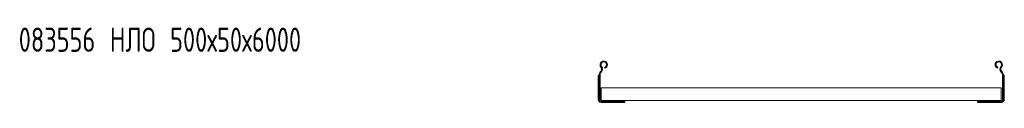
# Model space of a CAD drawing. Header units: millimetres. Extents: x -838 to 7025, y -6768 to -251.
# Tile 2 of 18: x -838 to 380, y -4075 to -3980. Entities that reach past the tile are written whole.
import ezdxf

# ---------------------------------------------------------------- set-up
doc = ezdxf.new("R2010")
doc.units = ezdxf.units.MM
doc.styles.add('SLDTEXTSTYLE0', font='TXT', dxfattribs={"width": 0.7, "bigfont": 'bigfont'})

msp = doc.modelspace()

# ---------------------------------------------------------------- linework, layer by layer
at = {"color": 7, "linetype": 'Continuous', "lineweight": 15}
for p, q in [((-113.8, -4032.2), (-114.3, -4031)), ((371.6, -4032.2), (372.1, -4031)), ((-122.3, -4041.8), (-122.2, -4041.4)), ((-122.3, -4070.9), (-122.3, -4041.8)), ((-121.2, -4040.8), (-121.1, -4040.8)), ((-121.1, -4040.6), (-121.1, -4070.9)), ((-119.9, -4040.6), (-119.9, -4070.9)), ((-119.1, -4036.1), (-119.4, -4036.5)), ((-118.2, -4036.9), (-118.6, -4037.3)), ((376, -4036.9), (376.4, -4037.3)), ((376.9, -4036.1), (377.3, -4036.5)), ((377.7, -4040.6), (377.7, -4070.9)), ((378.9, -4040.6), (378.9, -4070.9)), ((379, -4040.8), (378.9, -4040.8)), ((380.1, -4041.8), (380, -4041.4)), ((380.1, -4070.9), (380.1, -4041.8)), ((-118.6, -4056.7), (-118.6, -4058.5)), ((-118.6, -4056.7), (376.4, -4056.7)), ((-118.6, -4058.5), (-118.6, -4070.3)), ((376.4, -4056.7), (376.4, -4058.5)), ((376.4, -4058.5), (376.4, -4070.3)), ((-118.7, -4071.2), (-118.7, -4072.1)), ((-118.7, -4071.2), (-118.6, -4071.2)), ((-118.7, -4072.1), (-89.1, -4072.1)), ((-118.7, -4073.3), (-89.1, -4073.3)), ((-118.7, -4074.5), (-111, -4074.5)), ((-118.6, -4070.3), (-118.6, -4072.1)), ((-111, -4074.5), (-104.5, -4074.5)), ((-104.5, -4074.5), (-104.5, -4073.3)), ((-104.5, -4074.5), (-90, -4074.5)), ((-89.7, -4074.5), (-90, -4074.5)), ((-89.1, -4072.1), (346.9, -4072.1)), ((-89.1, -4072.1), (-89.1, -4073.3)), ((-89.1, -4073.4), (-89.1, -4073.3)), ((346.9, -4072.1), (346.9, -4073.3)), ((376.5, -4072.1), (346.9, -4072.1)), ((376.5, -4073.3), (346.9, -4073.3)), ((346.9, -4073.4), (346.9, -4073.3)), ((347.5, -4074.5), (347.8, -4074.5)), ((362.4, -4074.5), (347.8, -4074.5)), ((362.4, -4074.5), (362.4, -4073.3)), ((368.9, -4074.5), (362.4, -4074.5)), ((376.5, -4074.5), (368.9, -4074.5)), ((376.4, -4070.3), (376.4, -4072.1)), ((376.4, -4071.2), (376.5, -4071.2)), ((376.5, -4072.1), (376.5, -4071.2))]:
    msp.add_line(p, q, dxfattribs=at)
for centre, radius, start, end in [((-115.4, -4027.9), 4.55, 290.35, 219.6816), ((-122, -4033.4), 4, 316.4649, 39.6816), ((-115.4, -4027.9), 3.35, 290.35, 219.6816), ((-122, -4033.4), 5.2, 316.4649, 39.6816), ((373.2, -4027.9), 4.55, 320.3184, 249.65), ((373.2, -4027.9), 3.35, 320.3184, 249.65), ((379.8, -4033.4), 5.2, 140.3184, 223.5351), ((379.8, -4033.4), 4, 140.3184, 223.5351), ((-115.1, -4040.6), 6, 136.4649, 180), ((-115.1, -4040.6), 4.8, 136.4649, 180), ((372.9, -4040.6), 4.8, 0, 43.5351), ((372.9, -4040.6), 6, 0, 43.5351), ((-118.7, -4070.9), 3.6, 180, 270), ((-118.7, -4070.9), 2.4, 180, 270), ((-118.7, -4070.9), 1.2, 180, 270), ((376.5, -4070.9), 1.2, 270, 0), ((376.5, -4070.9), 2.4, 270, 0), ((376.5, -4070.9), 3.6, 270, 360)]:
    msp.add_arc(centre, radius, start, end, dxfattribs=at)
for points, knots in [([(-122.2, -4041.4), (-122.2, -4041.3), (-122.1, -4041.1), (-121.8, -4040.9), (-121.6, -4040.9), (-121.5, -4040.9)], [0, 0, 0, 0, 0.415395, 0.827765, 1, 1, 1, 1]), ([(-121.5, -4040.9), (-121.4, -4040.9), (-121.3, -4040.8), (-121.2, -4040.8), (-121.2, -4040.8)], [0, 0, 0, 0, 0.782735, 1, 1, 1, 1]), ([(379.3, -4040.9), (379.2, -4040.9), (379.1, -4040.8), (379, -4040.8), (379, -4040.8)], [0, 0, 0, 0, 0.782735, 1, 1, 1, 1]), ([(380, -4041.4), (380, -4041.3), (379.9, -4041.1), (379.6, -4040.9), (379.4, -4040.9), (379.3, -4040.9)], [0, 0, 0, 0, 0.415395, 0.827765, 1, 1, 1, 1]), ([(-110.4, -4074.1), (-110.6, -4074.2), (-110.8, -4074.4), (-111, -4074.5), (-111, -4074.5), (-111, -4074.5)], [0, 0, 0, 0, 0.407021, 0.751647, 1, 1, 1, 1]), ([(-110.1, -4073.7), (-110.2, -4073.9), (-110.3, -4074), (-110.4, -4074.1), (-110.4, -4074.1)], [0, 0, 0, 0, 0.771658, 1, 1, 1, 1]), ([(-109.8, -4073.3), (-109.9, -4073.4), (-109.9, -4073.4), (-110, -4073.5), (-110, -4073.7), (-110.1, -4073.7)], [0, 0, 0, 0, 0.346327, 0.691474, 1, 1, 1, 1]), ([(-104.5, -4074.5), (-104.5, -4074.5), (-104.5, -4074.5), (-104.3, -4074.3), (-104.1, -4074.2), (-103.9, -4074.1)], [0, 0, 0, 0, 0.3336655, 0.6660426, 1, 1, 1, 1]), ([(-103.9, -4074.1), (-103.8, -4074), (-103.7, -4073.9), (-103.6, -4073.8), (-103.6, -4073.7)], [0, 0, 0, 0, 0.771596, 1, 1, 1, 1]), ([(-103.6, -4073.7), (-103.5, -4073.7), (-103.4, -4073.5), (-103.4, -4073.4), (-103.3, -4073.3), (-103.3, -4073.3)], [0, 0, 0, 0, 0.406592, 0.81534, 1, 1, 1, 1]), ([(-89.1, -4073.7), (-89.2, -4073.9), (-89.2, -4074.2), (-89.5, -4074.4), (-89.6, -4074.5), (-89.7, -4074.5)], [0, 0, 0, 0, 0.412834, 0.8265972, 1, 1, 1, 1]), ([(-89.1, -4073.4), (-89.1, -4073.5), (-89.1, -4073.6), (-89.1, -4073.7), (-89.1, -4073.7)], [0, 0, 0, 0, 0.782706, 1, 1, 1, 1]), ([(346.9, -4073.4), (346.9, -4073.5), (346.9, -4073.6), (346.9, -4073.7), (346.9, -4073.7)], [0, 0, 0, 0, 0.782706, 1, 1, 1, 1]), ([(346.9, -4073.7), (347, -4073.9), (347, -4074.2), (347.3, -4074.4), (347.4, -4074.5), (347.5, -4074.5)], [0, 0, 0, 0, 0.412834, 0.826597, 1, 1, 1, 1]), ([(361.4, -4073.7), (361.3, -4073.7), (361.2, -4073.5), (361.2, -4073.4), (361.2, -4073.3), (361.2, -4073.3)], [0, 0, 0, 0, 0.406592, 0.81534, 1, 1, 1, 1]), ([(361.8, -4074.1), (361.6, -4074), (361.5, -4073.9), (361.4, -4073.8), (361.4, -4073.7)], [0, 0, 0, 0, 0.771596, 1, 1, 1, 1]), ([(362.4, -4074.5), (362.3, -4074.5), (362.3, -4074.5), (362.1, -4074.3), (361.9, -4074.2), (361.8, -4074.1)], [0, 0, 0, 0, 0.3336655, 0.6660426, 1, 1, 1, 1]), ([(367.7, -4073.3), (367.7, -4073.4), (367.7, -4073.4), (367.8, -4073.5), (367.9, -4073.7), (367.9, -4073.7)], [0, 0, 0, 0, 0.346327, 0.691474, 1, 1, 1, 1]), ([(367.9, -4073.7), (368, -4073.9), (368.1, -4074), (368.2, -4074.1), (368.3, -4074.1)], [0, 0, 0, 0, 0.771658, 1, 1, 1, 1]), ([(368.3, -4074.1), (368.4, -4074.2), (368.6, -4074.4), (368.8, -4074.5), (368.8, -4074.5), (368.9, -4074.5)], [0, 0, 0, 0, 0.407021, 0.751647, 1, 1, 1, 1])]:
    msp.add_open_spline(points, degree=3, knots=knots, dxfattribs=at)

# ---------------------------------------------------------------- texts
at = {"color": 7, "linetype": 'Continuous', "lineweight": 0, "insert": (-839, -3982), "char_height": 30, "attachment_point": 1, "style": 'SLDTEXTSTYLE0'}
msp.add_mtext('083556 \\M+1844E\\M+1844C\\M+1844F 500\\M+1848750\\M+184876000', dxfattribs=at)

doc.saveas('drawing.dxf')
